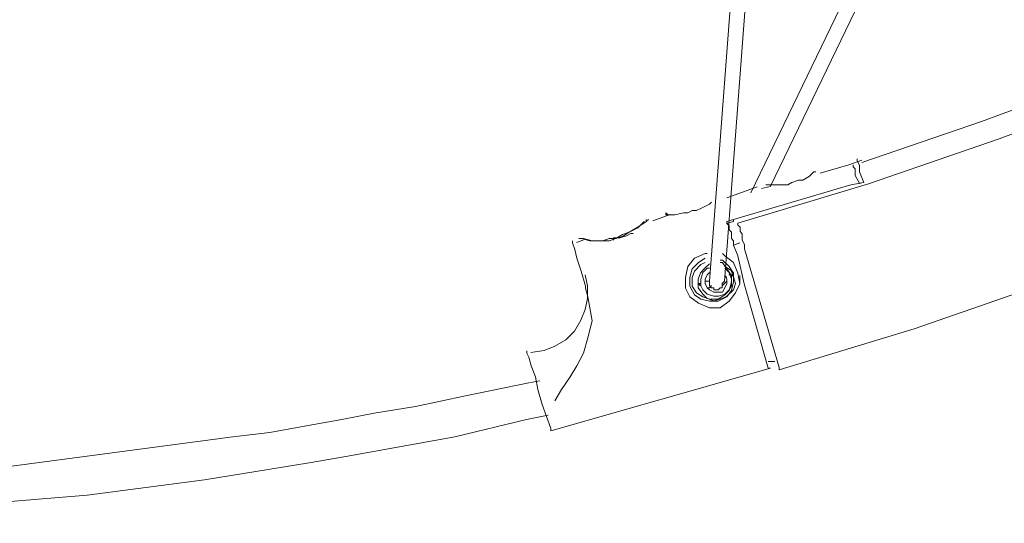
# Model space of a CAD drawing. Header units: millimetres. Extents: x 31.8 to 48.8, y -27.2 to 6.6.
# Tile 59 of 79: x 39.4 to 40.6, y -5.6 to -5. Entities that reach past the tile are written whole.
import ezdxf

# ---------------------------------------------------------------- set-up
doc = ezdxf.new("R2010")
doc.units = ezdxf.units.MM
doc.header["$MEASUREMENT"] = 0
doc.layers.add('Livello 1', color=7, linetype='Continuous', lineweight=0)

msp = doc.modelspace()

# ---------------------------------------------------------------- linework, layer by layer
at = {"layer": 'Livello 1', "color": 250, "lineweight": 5, "true_color": 0x1d1d1b}
for points, knots in [([(44.0971, 1.0021), (44.0971, 1.0021), (44.1348, 0.8373), (44.1348, 0.8373), (44.1348, 0.8373), (44.1695, 0.6696), (44.1695, 0.6696), (44.1695, 0.6696), (44.1966, 0.502), (44.1966, 0.502), (44.1966, 0.502), (44.2206, 0.3343), (44.2206, 0.3343), (44.2206, 0.3343), (44.2366, 0.1641), (44.2366, 0.1641), (44.2366, 0.1641), (44.2474, -0.0062), (44.2474, -0.0062), (44.2474, -0.0062), (44.2555, -0.1764), (44.2555, -0.1764), (44.2555, -0.1764), (44.2555, -0.3466), (44.2555, -0.3466), (44.2555, -0.3466), (44.2501, -0.5168), (44.2501, -0.5168), (44.2501, -0.5168), (44.2393, -0.6871), (44.2393, -0.6871), (44.2393, -0.6871), (44.2233, -0.8573), (44.2233, -0.8573), (44.2233, -0.8573), (44.2043, -1.0248), (44.2043, -1.0248), (44.2043, -1.0248), (44.1777, -1.1951), (44.1777, -1.1951), (44.1777, -1.1951), (44.1454, -1.3599), (44.1454, -1.3599), (44.1454, -1.3599), (44.1079, -1.5276), (44.1079, -1.5276), (44.1079, -1.5276), (44.065, -1.6924), (44.065, -1.6924), (44.065, -1.6924), (44.0167, -1.8548), (44.0167, -1.8548), (44.0167, -1.8548), (43.963, -2.0169), (43.963, -2.0169), (43.963, -2.0169), (43.904, -2.1794), (43.904, -2.1794), (43.904, -2.1794), (43.8397, -2.3361), (43.8397, -2.3361), (43.8397, -2.3361), (43.7724, -2.493), (43.7724, -2.493), (43.7724, -2.493), (43.6977, -2.6474), (43.6977, -2.6474), (43.6977, -2.6474), (43.6198, -2.7964), (43.6198, -2.7964), (43.6198, -2.7964), (43.5365, -2.9452), (43.5365, -2.9452), (43.5365, -2.9452), (43.4482, -3.0915), (43.4482, -3.0915), (43.4482, -3.0915), (43.3541, -3.2353), (43.3541, -3.2353), (43.3541, -3.2353), (43.2577, -3.3762), (43.2577, -3.3762), (43.2577, -3.3762), (43.1556, -3.5119), (43.1556, -3.5119), (43.1556, -3.5119), (43.0484, -3.6476), (43.0484, -3.6476), (43.0484, -3.6476), (42.9384, -3.7778), (42.9384, -3.7778), (42.9384, -3.7778), (42.823, -3.9027), (42.823, -3.9027), (42.823, -3.9027), (42.7052, -4.028), (42.7052, -4.028), (42.7052, -4.028), (42.5817, -4.1449), (42.5817, -4.1449), (42.5817, -4.1449), (42.4557, -4.2621), (42.4557, -4.2621), (42.4557, -4.2621), (42.3268, -4.3739), (42.3268, -4.3739), (42.3268, -4.3739), (42.1927, -4.4802), (42.1927, -4.4802), (42.1927, -4.4802), (42.0559, -4.5814), (42.0559, -4.5814), (42.0559, -4.5814), (41.9166, -4.6796), (41.9166, -4.6796), (41.9166, -4.6796), (41.7716, -4.7753), (41.7716, -4.7753), (41.7716, -4.7753), (41.6267, -4.8631), (41.6267, -4.8631), (41.6267, -4.8631), (41.4766, -4.9482), (41.4766, -4.9482), (41.4766, -4.9482), (41.3235, -5.0282), (41.3235, -5.0282), (41.3235, -5.0282), (41.1709, -5.1024), (41.1709, -5.1024), (41.1709, -5.1024), (41.0124, -5.1715), (41.0124, -5.1715), (41.0124, -5.1715), (40.8543, -5.2383), (40.8543, -5.2383), (40.8543, -5.2383), (40.6934, -5.2968), (40.6934, -5.2968), (40.6934, -5.2968), (40.5324, -5.3526), (40.5324, -5.3526), (40.5324, -5.3526), (40.366, -5.4032), (40.366, -5.4032)], [0, 0, 0, 0, 1, 1, 1, 2, 2, 2, 3, 3, 3, 4, 4, 4, 5, 5, 5, 6, 6, 6, 7, 7, 7, 8, 8, 8, 9, 9, 9, 10, 10, 10, 11, 11, 11, 12, 12, 12, 13, 13, 13, 14, 14, 14, 15, 15, 15, 16, 16, 16, 17, 17, 17, 18, 18, 18, 19, 19, 19, 20, 20, 20, 21, 21, 21, 22, 22, 22, 23, 23, 23, 24, 24, 24, 25, 25, 25, 26, 26, 26, 27, 27, 27, 28, 28, 28, 29, 29, 29, 30, 30, 30, 31, 31, 31, 32, 32, 32, 33, 33, 33, 34, 34, 34, 35, 35, 35, 36, 36, 36, 37, 37, 37, 38, 38, 38, 39, 39, 39, 40, 40, 40, 41, 41, 41, 42, 42, 42, 43, 43, 43, 44, 44, 44, 45, 45, 45, 46, 46, 46, 47, 47, 47, 48, 48, 48, 48]), ([(40.3152, -5.2223), (40.3152, -5.2223), (40.476, -5.1742), (40.476, -5.1742), (40.476, -5.1742), (40.6372, -5.1185), (40.6372, -5.1185), (40.6372, -5.1185), (40.7952, -5.06), (40.7952, -5.06), (40.7952, -5.06), (40.9508, -4.9963), (40.9508, -4.9963), (40.9508, -4.9963), (41.1065, -4.927), (41.1065, -4.927), (41.1065, -4.927), (41.2564, -4.8525), (41.2564, -4.8525), (41.2564, -4.8525), (41.4068, -4.7726), (41.4068, -4.7726), (41.4068, -4.7726), (41.5545, -4.6877), (41.5545, -4.6877), (41.5545, -4.6877), (41.6965, -4.5999), (41.6965, -4.5999), (41.6965, -4.5999), (41.8387, -4.5069), (41.8387, -4.5069), (41.8387, -4.5069), (41.9755, -4.4084), (41.9755, -4.4084), (41.9755, -4.4084), (42.1094, -4.3073), (42.1094, -4.3073), (42.1094, -4.3073), (42.241, -4.2009), (42.241, -4.2009), (42.241, -4.2009), (42.367, -4.0892), (42.367, -4.0892), (42.367, -4.0892), (42.4905, -3.9747), (42.4905, -3.9747), (42.4905, -3.9747), (42.6111, -3.8551), (42.6111, -3.8551), (42.6111, -3.8551), (42.7264, -3.7325), (42.7264, -3.7325), (42.7264, -3.7325), (42.8393, -3.6076), (42.8393, -3.6076), (42.8393, -3.6076), (42.9465, -3.4773), (42.9465, -3.4773), (42.9465, -3.4773), (43.0484, -3.3444), (43.0484, -3.3444), (43.0484, -3.3444), (43.1477, -3.2087), (43.1477, -3.2087), (43.1477, -3.2087), (43.2414, -3.0678), (43.2414, -3.0678), (43.2414, -3.0678), (43.3301, -2.924), (43.3301, -2.924), (43.3301, -2.924), (43.4159, -2.7804), (43.4159, -2.7804), (43.4159, -2.7804), (43.4936, -2.6314), (43.4936, -2.6314), (43.4936, -2.6314), (43.5688, -2.4826), (43.5688, -2.4826), (43.5688, -2.4826), (43.6385, -2.3282), (43.6385, -2.3282), (43.6385, -2.3282), (43.7026, -2.174), (43.7026, -2.174), (43.7026, -2.174), (43.7647, -2.0169), (43.7647, -2.0169), (43.7647, -2.0169), (43.8182, -1.8575), (43.8182, -1.8575), (43.8182, -1.8575), (43.8665, -1.6978), (43.8665, -1.6978), (43.8665, -1.6978), (43.9122, -1.5355), (43.9122, -1.5355), (43.9122, -1.5355), (43.9494, -1.3705), (43.9494, -1.3705), (43.9494, -1.3705), (43.9819, -1.2057), (43.9819, -1.2057), (43.9819, -1.2057), (44.0115, -1.0409), (44.0115, -1.0409), (44.0115, -1.0409), (44.0327, -0.876), (44.0327, -0.876), (44.0327, -0.876), (44.049, -0.7081), (44.049, -0.7081), (44.049, -0.7081), (44.0596, -0.5406), (44.0596, -0.5406), (44.0596, -0.5406), (44.065, -0.373), (44.065, -0.373), (44.065, -0.373), (44.0677, -0.2055), (44.0677, -0.2055), (44.0677, -0.2055), (44.0623, -0.038), (44.0623, -0.038), (44.0623, -0.038), (44.049, 0.1295), (44.049, 0.1295), (44.049, 0.1295), (44.0327, 0.297), (44.0327, 0.297), (44.0327, 0.297), (44.0115, 0.4648), (44.0115, 0.4648), (44.0115, 0.4648), (43.9844, 0.6298), (43.9844, 0.6298), (43.9844, 0.6298), (43.9521, 0.7946), (43.9521, 0.7946), (43.9521, 0.7946), (43.9122, 0.957), (43.9122, 0.957)], [0, 0, 0, 0, 1, 1, 1, 2, 2, 2, 3, 3, 3, 4, 4, 4, 5, 5, 5, 6, 6, 6, 7, 7, 7, 8, 8, 8, 9, 9, 9, 10, 10, 10, 11, 11, 11, 12, 12, 12, 13, 13, 13, 14, 14, 14, 15, 15, 15, 16, 16, 16, 17, 17, 17, 18, 18, 18, 19, 19, 19, 20, 20, 20, 21, 21, 21, 22, 22, 22, 23, 23, 23, 24, 24, 24, 25, 25, 25, 26, 26, 26, 27, 27, 27, 28, 28, 28, 29, 29, 29, 30, 30, 30, 31, 31, 31, 32, 32, 32, 33, 33, 33, 34, 34, 34, 35, 35, 35, 36, 36, 36, 37, 37, 37, 38, 38, 38, 39, 39, 39, 40, 40, 40, 41, 41, 41, 42, 42, 42, 43, 43, 43, 44, 44, 44, 45, 45, 45, 46, 46, 46, 47, 47, 47, 47]), ([(43.9225, 0.7903), (43.9225, 0.7903), (43.9546, 0.6361), (43.9546, 0.6361), (43.9546, 0.6361), (43.9815, 0.4711), (43.9815, 0.4711), (43.9815, 0.4711), (44.0031, 0.3061), (44.0031, 0.3061), (44.0031, 0.3061), (44.0217, 0.1386), (44.0217, 0.1386), (44.0217, 0.1386), (44.0325, -0.029), (44.0325, -0.029), (44.0325, -0.029), (44.0379, -0.194), (44.0379, -0.194), (44.0379, -0.194), (44.0379, -0.3617), (44.0379, -0.3617), (44.0379, -0.3617), (44.0325, -0.5293), (44.0325, -0.5293), (44.0325, -0.5293), (44.0217, -0.6968), (44.0217, -0.6968), (44.0217, -0.6968), (44.0058, -0.8643), (44.0058, -0.8643), (44.0058, -0.8643), (43.9842, -1.0296), (43.9842, -1.0296), (43.9842, -1.0296), (43.9546, -1.1944), (43.9546, -1.1944), (43.9546, -1.1944), (43.9225, -1.3592), (43.9225, -1.3592), (43.9225, -1.3592), (43.8851, -1.5217), (43.8851, -1.5217), (43.8851, -1.5217), (43.8419, -1.6838), (43.8419, -1.6838), (43.8419, -1.6838), (43.7911, -1.8462), (43.7911, -1.8462), (43.7911, -1.8462), (43.7374, -2.0031), (43.7374, -2.0031), (43.7374, -2.0031), (43.6785, -2.1602), (43.6785, -2.1602), (43.6785, -2.1602), (43.6141, -2.3144), (43.6141, -2.3144), (43.6141, -2.3144), (43.5444, -2.4688), (43.5444, -2.4688), (43.5444, -2.4688), (43.4692, -2.6178), (43.4692, -2.6178), (43.4692, -2.6178), (43.3888, -2.7666), (43.3888, -2.7666), (43.3888, -2.7666), (43.3055, -2.9102), (43.3055, -2.9102), (43.3055, -2.9102), (43.217, -3.054), (43.217, -3.054), (43.217, -3.054), (43.1233, -3.1922), (43.1233, -3.1922), (43.1233, -3.1922), (43.024, -3.3279), (43.024, -3.3279), (43.024, -3.3279), (42.9219, -3.4611), (42.9219, -3.4611), (42.9219, -3.4611), (42.8147, -3.5914), (42.8147, -3.5914), (42.8147, -3.5914), (42.7023, -3.7164), (42.7023, -3.7164), (42.7023, -3.7164), (42.5869, -3.8388), (42.5869, -3.8388), (42.5869, -3.8388), (42.4688, -3.956), (42.4688, -3.956), (42.4688, -3.956), (42.3455, -4.0702), (42.3455, -4.0702), (42.3455, -4.0702), (42.2166, -4.182), (42.2166, -4.182), (42.2166, -4.182), (42.0879, -4.2883), (42.0879, -4.2883), (42.0879, -4.2883), (41.9538, -4.3895), (41.9538, -4.3895), (41.9538, -4.3895), (41.8143, -4.4881), (41.8143, -4.4881), (41.8143, -4.4881), (41.675, -4.5811), (41.675, -4.5811), (41.675, -4.5811), (41.5328, -4.6687), (41.5328, -4.6687), (41.5328, -4.6687), (41.3851, -4.7514), (41.3851, -4.7514), (41.3851, -4.7514), (41.235, -4.8313), (41.235, -4.8313), (41.235, -4.8313), (41.0846, -4.9058), (41.0846, -4.9058), (41.0846, -4.9058), (40.9318, -4.9749), (40.9318, -4.9749), (40.9318, -4.9749), (40.7735, -5.0388), (40.7735, -5.0388), (40.7735, -5.0388), (40.6153, -5.0972), (40.6153, -5.0972), (40.6153, -5.0972), (40.4678, -5.1478), (40.4678, -5.1478)], [0, 0, 0, 0, 1, 1, 1, 2, 2, 2, 3, 3, 3, 4, 4, 4, 5, 5, 5, 6, 6, 6, 7, 7, 7, 8, 8, 8, 9, 9, 9, 10, 10, 10, 11, 11, 11, 12, 12, 12, 13, 13, 13, 14, 14, 14, 15, 15, 15, 16, 16, 16, 17, 17, 17, 18, 18, 18, 19, 19, 19, 20, 20, 20, 21, 21, 21, 22, 22, 22, 23, 23, 23, 24, 24, 24, 25, 25, 25, 26, 26, 26, 27, 27, 27, 28, 28, 28, 29, 29, 29, 30, 30, 30, 31, 31, 31, 32, 32, 32, 33, 33, 33, 34, 34, 34, 35, 35, 35, 36, 36, 36, 37, 37, 37, 38, 38, 38, 39, 39, 39, 40, 40, 40, 41, 41, 41, 42, 42, 42, 43, 43, 43, 44, 44, 44, 45, 45, 45, 45]), ([(40.4624, -5.1431), (40.4624, -5.1431), (40.4624, -5.1458), (40.4624, -5.1458), (40.4624, -5.1458), (40.4651, -5.1512), (40.4651, -5.1512), (40.4651, -5.1512), (40.4651, -5.1593), (40.4651, -5.1593), (40.4651, -5.1593), (40.4705, -5.1724), (40.4705, -5.1724)], [0, 0, 0, 0, 1, 1, 1, 2, 2, 2, 3, 3, 3, 4, 4, 4, 4]), ([(40.4653, -5.1742), (40.4653, -5.1742), (40.4599, -5.1638), (40.4599, -5.1638), (40.4599, -5.1638), (40.4599, -5.1557), (40.4599, -5.1557), (40.4599, -5.1557), (40.4572, -5.153), (40.4572, -5.153), (40.4572, -5.153), (40.4572, -5.1505), (40.4572, -5.1505)], [0, 0, 0, 0, 1, 1, 1, 2, 2, 2, 3, 3, 3, 4, 4, 4, 4]), ([(40.4114, -5.1593), (40.4114, -5.1593), (40.4089, -5.1593), (40.4089, -5.1593), (40.4089, -5.1593), (40.4035, -5.1645), (40.4035, -5.1645), (40.4035, -5.1645), (40.3954, -5.1697), (40.3954, -5.1697), (40.3954, -5.1697), (40.3899, -5.1697), (40.3899, -5.1697), (40.3899, -5.1697), (40.3818, -5.1724), (40.3818, -5.1724), (40.3818, -5.1724), (40.3768, -5.1751), (40.3768, -5.1751), (40.3768, -5.1751), (40.3714, -5.1751), (40.3714, -5.1751), (40.3714, -5.1751), (40.3606, -5.1751), (40.3606, -5.1751), (40.3606, -5.1751), (40.3525, -5.1751), (40.3525, -5.1751), (40.3525, -5.1751), (40.3498, -5.1751), (40.3498, -5.1751)], [0, 0, 0, 0, 1, 1, 1, 2, 2, 2, 3, 3, 3, 4, 4, 4, 5, 5, 5, 6, 6, 6, 7, 7, 7, 8, 8, 8, 9, 9, 9, 10, 10, 10, 10]), ([(40.2827, -5.1966), (40.2827, -5.1966), (40.28, -5.1991), (40.28, -5.1991), (40.28, -5.1991), (40.2694, -5.2043), (40.2694, -5.2043), (40.2694, -5.2043), (40.264, -5.207), (40.264, -5.207), (40.264, -5.207), (40.2588, -5.207), (40.2588, -5.207), (40.2588, -5.207), (40.2534, -5.2097), (40.2534, -5.2097), (40.2534, -5.2097), (40.2482, -5.2097), (40.2482, -5.2097), (40.2482, -5.2097), (40.2373, -5.2124), (40.2373, -5.2124), (40.2373, -5.2124), (40.2292, -5.2124), (40.2292, -5.2124), (40.2292, -5.2124), (40.2265, -5.2124), (40.2265, -5.2124), (40.2265, -5.2124), (40.2265, -5.2097), (40.2265, -5.2097)], [0, 0, 0, 0, 1, 1, 1, 2, 2, 2, 3, 3, 3, 4, 4, 4, 5, 5, 5, 6, 6, 6, 7, 7, 7, 8, 8, 8, 9, 9, 9, 10, 10, 10, 10]), ([(40.205, -5.2178), (40.205, -5.2178), (40.205, -5.2178), (40.205, -5.2178), (40.205, -5.2178), (40.2023, -5.2203), (40.2023, -5.2203), (40.2023, -5.2203), (40.1944, -5.2257), (40.1944, -5.2257), (40.1944, -5.2257), (40.1811, -5.2336), (40.1811, -5.2336), (40.1811, -5.2336), (40.173, -5.2363), (40.173, -5.2363), (40.173, -5.2363), (40.1649, -5.2415), (40.1649, -5.2415), (40.1649, -5.2415), (40.1567, -5.2415), (40.1567, -5.2415), (40.1567, -5.2415), (40.1488, -5.2442), (40.1488, -5.2442), (40.1488, -5.2442), (40.1328, -5.2442), (40.1328, -5.2442), (40.1328, -5.2442), (40.122, -5.2415), (40.122, -5.2415), (40.122, -5.2415), (40.1192, -5.2415), (40.1192, -5.2415)], [0, 0, 0, 0, 1, 1, 1, 2, 2, 2, 3, 3, 3, 4, 4, 4, 5, 5, 5, 6, 6, 6, 7, 7, 7, 8, 8, 8, 9, 9, 9, 10, 10, 10, 11, 11, 11, 11]), ([(40.2023, -5.2203), (40.2023, -5.2203), (40.2023, -5.2203), (40.2023, -5.2203), (40.2023, -5.2203), (40.2023, -5.2178), (40.2023, -5.2178)], [0, 0, 0, 0, 1, 1, 1, 2, 2, 2, 2]), ([(40.1247, -5.2415), (40.1247, -5.2415), (40.1355, -5.2442), (40.1355, -5.2442), (40.1355, -5.2442), (40.1488, -5.2442), (40.1488, -5.2442), (40.1488, -5.2442), (40.1567, -5.2442), (40.1567, -5.2442), (40.1567, -5.2442), (40.1649, -5.2415), (40.1649, -5.2415), (40.1649, -5.2415), (40.173, -5.2388), (40.173, -5.2388), (40.173, -5.2388), (40.1811, -5.2336), (40.1811, -5.2336), (40.1811, -5.2336), (40.1917, -5.2284), (40.1917, -5.2284), (40.1917, -5.2284), (40.1996, -5.2203), (40.1996, -5.2203)], [0, 0, 0, 0, 1, 1, 1, 2, 2, 2, 3, 3, 3, 4, 4, 4, 5, 5, 5, 6, 6, 6, 7, 7, 7, 8, 8, 8, 8]), ([(40.3017, -5.2203), (40.3017, -5.2203), (40.3017, -5.223), (40.3017, -5.223), (40.3017, -5.223), (40.3044, -5.2257), (40.3044, -5.2257), (40.3044, -5.2257), (40.3044, -5.2309), (40.3044, -5.2309), (40.3044, -5.2309), (40.3071, -5.2336), (40.3071, -5.2336), (40.3071, -5.2336), (40.3071, -5.2363), (40.3071, -5.2363), (40.3071, -5.2363), (40.3071, -5.2415), (40.3071, -5.2415), (40.3071, -5.2415), (40.3098, -5.2442), (40.3098, -5.2442), (40.3098, -5.2442), (40.3098, -5.2496), (40.3098, -5.2496)], [0, 0, 0, 0, 1, 1, 1, 2, 2, 2, 3, 3, 3, 4, 4, 4, 5, 5, 5, 6, 6, 6, 7, 7, 7, 8, 8, 8, 8]), ([(40.3233, -5.2514), (40.3233, -5.2514), (40.3233, -5.2487), (40.3233, -5.2487), (40.3233, -5.2487), (40.3206, -5.2435), (40.3206, -5.2435), (40.3206, -5.2435), (40.3206, -5.2408), (40.3206, -5.2408), (40.3206, -5.2408), (40.3206, -5.2356), (40.3206, -5.2356), (40.3206, -5.2356), (40.3179, -5.2329), (40.3179, -5.2329), (40.3179, -5.2329), (40.3179, -5.2275), (40.3179, -5.2275), (40.3179, -5.2275), (40.3152, -5.225), (40.3152, -5.225), (40.3152, -5.225), (40.3152, -5.2223), (40.3152, -5.2223)], [0, 0, 0, 0, 1, 1, 1, 2, 2, 2, 3, 3, 3, 4, 4, 4, 5, 5, 5, 6, 6, 6, 7, 7, 7, 8, 8, 8, 8]), ([(40.122, -5.2415), (40.122, -5.2415), (40.122, -5.2415), (40.122, -5.2415), (40.122, -5.2415), (40.1247, -5.2415), (40.1247, -5.2415)], [0, 0, 0, 0, 1, 1, 1, 2, 2, 2, 2]), ([(40.1779, -5.2379), (40.1779, -5.2379), (40.17, -5.2406), (40.17, -5.2406), (40.17, -5.2406), (40.1673, -5.2406), (40.1673, -5.2406), (40.1673, -5.2406), (40.1619, -5.2406), (40.1619, -5.2406), (40.1619, -5.2406), (40.1619, -5.2433), (40.1619, -5.2433)], [0, 0, 0, 0, 1, 1, 1, 2, 2, 2, 3, 3, 3, 4, 4, 4, 4]), ([(40.1861, -5.2352), (40.1861, -5.2352), (40.1834, -5.2352), (40.1834, -5.2352), (40.1834, -5.2352), (40.1779, -5.2379), (40.1779, -5.2379)], [0, 0, 0, 0, 1, 1, 1, 2, 2, 2, 2]), ([(40.1274, -5.3), (40.1274, -5.3), (40.122, -5.2815), (40.122, -5.2815), (40.122, -5.2815), (40.1168, -5.2654), (40.1168, -5.2654), (40.1168, -5.2654), (40.1141, -5.255), (40.1141, -5.255), (40.1141, -5.255), (40.1113, -5.2469), (40.1113, -5.2469), (40.1113, -5.2469), (40.1113, -5.2442), (40.1113, -5.2442)], [0, 0, 0, 0, 1, 1, 1, 2, 2, 2, 3, 3, 3, 4, 4, 4, 5, 5, 5, 5]), ([(40.3233, -5.2541), (40.3233, -5.2541), (40.3233, -5.2541), (40.3233, -5.2541), (40.3233, -5.2541), (40.3233, -5.2514), (40.3233, -5.2514)], [0, 0, 0, 0, 1, 1, 1, 2, 2, 2, 2]), ([(40.2962, -5.26), (40.2962, -5.26), (40.299, -5.2627), (40.299, -5.2627), (40.299, -5.2627), (40.3098, -5.2709), (40.3098, -5.2709), (40.3098, -5.2709), (40.315, -5.2842), (40.315, -5.2842), (40.315, -5.2842), (40.3177, -5.2973), (40.3177, -5.2973), (40.3177, -5.2973), (40.3123, -5.3081), (40.3123, -5.3081), (40.3123, -5.3081), (40.3044, -5.3187), (40.3044, -5.3187), (40.3044, -5.3187), (40.2935, -5.3266), (40.2935, -5.3266), (40.2935, -5.3266), (40.28, -5.3266), (40.28, -5.3266), (40.28, -5.3266), (40.2667, -5.3212), (40.2667, -5.3212), (40.2667, -5.3212), (40.2561, -5.3133), (40.2561, -5.3133), (40.2561, -5.3133), (40.2506, -5.3027), (40.2506, -5.3027), (40.2506, -5.3027), (40.2506, -5.2896), (40.2506, -5.2896), (40.2506, -5.2896), (40.2534, -5.276), (40.2534, -5.276), (40.2534, -5.276), (40.2615, -5.2654), (40.2615, -5.2654), (40.2615, -5.2654), (40.2748, -5.26), (40.2748, -5.26)], [0, 0, 0, 0, 1, 1, 1, 2, 2, 2, 3, 3, 3, 4, 4, 4, 5, 5, 5, 6, 6, 6, 7, 7, 7, 8, 8, 8, 9, 9, 9, 10, 10, 10, 11, 11, 11, 12, 12, 12, 13, 13, 13, 14, 14, 14, 15, 15, 15, 15]), ([(40.2935, -5.2681), (40.2935, -5.2681), (40.2962, -5.2681), (40.2962, -5.2681), (40.2962, -5.2681), (40.3044, -5.276), (40.3044, -5.276), (40.3044, -5.276), (40.3098, -5.2842), (40.3098, -5.2842), (40.3098, -5.2842), (40.3098, -5.2946), (40.3098, -5.2946), (40.3098, -5.2946), (40.3071, -5.3054), (40.3071, -5.3054), (40.3071, -5.3054), (40.3017, -5.3133), (40.3017, -5.3133), (40.3017, -5.3133), (40.2908, -5.3187), (40.2908, -5.3187), (40.2908, -5.3187), (40.28, -5.3187), (40.28, -5.3187), (40.28, -5.3187), (40.2694, -5.316), (40.2694, -5.316), (40.2694, -5.316), (40.2615, -5.3108), (40.2615, -5.3108), (40.2615, -5.3108), (40.2561, -5.3), (40.2561, -5.3), (40.2561, -5.3), (40.2561, -5.2896), (40.2561, -5.2896), (40.2561, -5.2896), (40.2588, -5.2788), (40.2588, -5.2788), (40.2588, -5.2788), (40.2667, -5.2709), (40.2667, -5.2709), (40.2667, -5.2709), (40.2748, -5.2654), (40.2748, -5.2654)], [0, 0, 0, 0, 1, 1, 1, 2, 2, 2, 3, 3, 3, 4, 4, 4, 5, 5, 5, 6, 6, 6, 7, 7, 7, 8, 8, 8, 9, 9, 9, 10, 10, 10, 11, 11, 11, 12, 12, 12, 13, 13, 13, 14, 14, 14, 15, 15, 15, 15]), ([(40.2748, -5.2709), (40.2748, -5.2709), (40.2694, -5.2736), (40.2694, -5.2736), (40.2694, -5.2736), (40.2615, -5.2815), (40.2615, -5.2815), (40.2615, -5.2815), (40.2588, -5.2896), (40.2588, -5.2896), (40.2588, -5.2896), (40.2588, -5.3), (40.2588, -5.3), (40.2588, -5.3), (40.264, -5.3081), (40.264, -5.3081), (40.264, -5.3081), (40.2721, -5.3133), (40.2721, -5.3133), (40.2721, -5.3133), (40.28, -5.316), (40.28, -5.316), (40.28, -5.316), (40.2908, -5.316), (40.2908, -5.316), (40.2908, -5.316), (40.299, -5.3108), (40.299, -5.3108), (40.299, -5.3108), (40.3044, -5.3054), (40.3044, -5.3054), (40.3044, -5.3054), (40.3071, -5.2946), (40.3071, -5.2946), (40.3071, -5.2946), (40.3071, -5.2869), (40.3071, -5.2869), (40.3071, -5.2869), (40.3017, -5.2788), (40.3017, -5.2788), (40.3017, -5.2788), (40.2962, -5.2709), (40.2962, -5.2709), (40.2962, -5.2709), (40.2935, -5.2709), (40.2935, -5.2709)], [0, 0, 0, 0, 1, 1, 1, 2, 2, 2, 3, 3, 3, 4, 4, 4, 5, 5, 5, 6, 6, 6, 7, 7, 7, 8, 8, 8, 9, 9, 9, 10, 10, 10, 11, 11, 11, 12, 12, 12, 13, 13, 13, 14, 14, 14, 15, 15, 15, 15]), ([(40.28, -5.2727), (40.28, -5.2727), (40.2746, -5.2781), (40.2746, -5.2781), (40.2746, -5.2781), (40.2692, -5.2835), (40.2692, -5.2835), (40.2692, -5.2835), (40.2664, -5.2914), (40.2664, -5.2914), (40.2664, -5.2914), (40.2664, -5.302), (40.2664, -5.302), (40.2664, -5.302), (40.2719, -5.3099), (40.2719, -5.3099), (40.2719, -5.3099), (40.2773, -5.3153), (40.2773, -5.3153), (40.2773, -5.3153), (40.2854, -5.318), (40.2854, -5.318), (40.2854, -5.318), (40.296, -5.3153), (40.296, -5.3153), (40.296, -5.3153), (40.3014, -5.3126), (40.3014, -5.3126), (40.3014, -5.3126), (40.3096, -5.3047), (40.3096, -5.3047), (40.3096, -5.3047), (40.3123, -5.2968), (40.3123, -5.2968), (40.3123, -5.2968), (40.3096, -5.2887), (40.3096, -5.2887), (40.3096, -5.2887), (40.3069, -5.2808), (40.3069, -5.2808), (40.3069, -5.2808), (40.2987, -5.2754), (40.2987, -5.2754)], [0, 0, 0, 0, 1, 1, 1, 2, 2, 2, 3, 3, 3, 4, 4, 4, 5, 5, 5, 6, 6, 6, 7, 7, 7, 8, 8, 8, 9, 9, 9, 10, 10, 10, 11, 11, 11, 12, 12, 12, 13, 13, 13, 14, 14, 14, 14]), ([(40.2802, -5.2781), (40.2802, -5.2781), (40.2775, -5.2781), (40.2775, -5.2781), (40.2775, -5.2781), (40.2721, -5.2833), (40.2721, -5.2833), (40.2721, -5.2833), (40.2694, -5.2914), (40.2694, -5.2914), (40.2694, -5.2914), (40.2694, -5.2995), (40.2694, -5.2995), (40.2694, -5.2995), (40.2721, -5.3047), (40.2721, -5.3047), (40.2721, -5.3047), (40.2775, -5.3099), (40.2775, -5.3099), (40.2775, -5.3099), (40.2856, -5.3126), (40.2856, -5.3126), (40.2856, -5.3126), (40.2911, -5.3126), (40.2911, -5.3126), (40.2911, -5.3126), (40.299, -5.3099), (40.299, -5.3099), (40.299, -5.3099), (40.3044, -5.3047), (40.3044, -5.3047), (40.3044, -5.3047), (40.3071, -5.2995), (40.3071, -5.2995), (40.3071, -5.2995), (40.3071, -5.2914), (40.3071, -5.2914)], [0, 0, 0, 0, 1, 1, 1, 2, 2, 2, 3, 3, 3, 4, 4, 4, 5, 5, 5, 6, 6, 6, 7, 7, 7, 8, 8, 8, 9, 9, 9, 10, 10, 10, 11, 11, 11, 12, 12, 12, 12]), ([(40.3071, -5.2914), (40.3071, -5.2914), (40.3044, -5.2833), (40.3044, -5.2833), (40.3044, -5.2833), (40.299, -5.2781), (40.299, -5.2781)], [0, 0, 0, 0, 1, 1, 1, 2, 2, 2, 2]), ([(40.1271, -5.2862), (40.1271, -5.2862), (40.1299, -5.2995), (40.1299, -5.2995), (40.1299, -5.2995), (40.1299, -5.3153), (40.1299, -5.3153), (40.1299, -5.3153), (40.1271, -5.3289), (40.1271, -5.3289), (40.1271, -5.3289), (40.1217, -5.342), (40.1217, -5.342), (40.1217, -5.342), (40.1138, -5.3553), (40.1138, -5.3553), (40.1138, -5.3553), (40.103, -5.3661), (40.103, -5.3661), (40.103, -5.3661), (40.0894, -5.3738), (40.0894, -5.3738), (40.0894, -5.3738), (40.0764, -5.3792), (40.0764, -5.3792)], [0, 0, 0, 0, 1, 1, 1, 2, 2, 2, 3, 3, 3, 4, 4, 4, 5, 5, 5, 6, 6, 6, 7, 7, 7, 8, 8, 8, 8]), ([(40.2802, -5.2833), (40.2802, -5.2833), (40.2775, -5.286), (40.2775, -5.286), (40.2775, -5.286), (40.2748, -5.2914), (40.2748, -5.2914), (40.2748, -5.2914), (40.2748, -5.2968), (40.2748, -5.2968), (40.2748, -5.2968), (40.2775, -5.3022), (40.2775, -5.3022), (40.2775, -5.3022), (40.2802, -5.3047), (40.2802, -5.3047), (40.2802, -5.3047), (40.2856, -5.3074), (40.2856, -5.3074), (40.2856, -5.3074), (40.2911, -5.3074), (40.2911, -5.3074), (40.2911, -5.3074), (40.2962, -5.3074), (40.2962, -5.3074), (40.2962, -5.3074), (40.299, -5.3022), (40.299, -5.3022), (40.299, -5.3022), (40.3017, -5.2968), (40.3017, -5.2968), (40.3017, -5.2968), (40.3017, -5.2914), (40.3017, -5.2914)], [0, 0, 0, 0, 1, 1, 1, 2, 2, 2, 3, 3, 3, 4, 4, 4, 5, 5, 5, 6, 6, 6, 7, 7, 7, 8, 8, 8, 9, 9, 9, 10, 10, 10, 11, 11, 11, 11]), ([(40.3177, -5.2973), (40.3177, -5.2973), (40.3177, -5.2946), (40.3177, -5.2946), (40.3177, -5.2946), (40.3177, -5.2869), (40.3177, -5.2869)], [0, 0, 0, 0, 1, 1, 1, 2, 2, 2, 2]), ([(40.1274, -5.3027), (40.1274, -5.3027), (40.1274, -5.3027), (40.1274, -5.3027), (40.1274, -5.3027), (40.1274, -5.3), (40.1274, -5.3)], [0, 0, 0, 0, 1, 1, 1, 2, 2, 2, 2]), ([(40.2664, -5.2968), (40.2664, -5.2968), (40.2664, -5.2968), (40.2664, -5.2968), (40.2664, -5.2968), (40.2692, -5.2968), (40.2692, -5.2968)], [0, 0, 0, 0, 1, 1, 1, 2, 2, 2, 2]), ([(40.2827, -5.2993), (40.2827, -5.2993), (40.28, -5.302), (40.28, -5.302), (40.28, -5.302), (40.2773, -5.302), (40.2773, -5.302)], [0, 0, 0, 0, 1, 1, 1, 2, 2, 2, 2]), ([(40.28, -5.2941), (40.28, -5.2941), (40.28, -5.2968), (40.28, -5.2968), (40.28, -5.2968), (40.28, -5.2995), (40.28, -5.2995), (40.28, -5.2995), (40.2827, -5.302), (40.2827, -5.302), (40.2827, -5.302), (40.2854, -5.302), (40.2854, -5.302), (40.2854, -5.302), (40.2854, -5.3045), (40.2854, -5.3045), (40.2854, -5.3045), (40.2881, -5.3045), (40.2881, -5.3045)], [0, 0, 0, 0, 1, 1, 1, 2, 2, 2, 3, 3, 3, 4, 4, 4, 5, 5, 5, 6, 6, 6, 6]), ([(40.2881, -5.3045), (40.2881, -5.3045), (40.2908, -5.3045), (40.2908, -5.3045), (40.2908, -5.3045), (40.2933, -5.302), (40.2933, -5.302), (40.2933, -5.302), (40.296, -5.302), (40.296, -5.302), (40.296, -5.302), (40.296, -5.2995), (40.296, -5.2995), (40.296, -5.2995), (40.296, -5.2968), (40.296, -5.2968), (40.296, -5.2968), (40.2987, -5.2941), (40.2987, -5.2941)], [0, 0, 0, 0, 1, 1, 1, 2, 2, 2, 3, 3, 3, 4, 4, 4, 5, 5, 5, 6, 6, 6, 6]), ([(40.3014, -5.2941), (40.3014, -5.2941), (40.3014, -5.2941), (40.3014, -5.2941), (40.3014, -5.2941), (40.2987, -5.2968), (40.2987, -5.2968)], [0, 0, 0, 0, 1, 1, 1, 2, 2, 2, 2]), ([(40.1301, -5.3133), (40.1301, -5.3133), (40.1328, -5.3266), (40.1328, -5.3266), (40.1328, -5.3266), (40.1355, -5.3426), (40.1355, -5.3426), (40.1355, -5.3426), (40.1301, -5.3639), (40.1301, -5.3639), (40.1301, -5.3639), (40.1247, -5.3824), (40.1247, -5.3824), (40.1247, -5.3824), (40.1168, -5.3984), (40.1168, -5.3984), (40.1168, -5.3984), (40.1086, -5.4117), (40.1086, -5.4117), (40.1086, -5.4117), (40.0978, -5.4275), (40.0978, -5.4275), (40.0978, -5.4275), (40.0897, -5.4411), (40.0897, -5.4411)], [0, 0, 0, 0, 1, 1, 1, 2, 2, 2, 3, 3, 3, 4, 4, 4, 5, 5, 5, 6, 6, 6, 7, 7, 7, 8, 8, 8, 8]), ([(40.0739, -5.446), (40.0739, -5.446), (40.0684, -5.4275), (40.0684, -5.4275), (40.0684, -5.4275), (40.0657, -5.4117), (40.0657, -5.4117), (40.0657, -5.4117), (40.0603, -5.3984), (40.0603, -5.3984), (40.0603, -5.3984), (40.0576, -5.3876), (40.0576, -5.3876), (40.0576, -5.3876), (40.0549, -5.3824), (40.0549, -5.3824), (40.0549, -5.3824), (40.0549, -5.3799), (40.0549, -5.3799)], [0, 0, 0, 0, 1, 1, 1, 2, 2, 2, 3, 3, 3, 4, 4, 4, 5, 5, 5, 6, 6, 6, 6]), ([(40.366, -5.4032), (40.366, -5.4032), (40.366, -5.4032), (40.366, -5.4032), (40.366, -5.4032), (40.366, -5.4004), (40.366, -5.4004)], [0, 0, 0, 0, 1, 1, 1, 2, 2, 2, 2]), ([(40.0709, -5.4165), (40.0709, -5.4165), (40.0574, -5.4192), (40.0574, -5.4192), (40.0574, -5.4192), (39.9795, -5.4352), (39.9795, -5.4352), (39.9795, -5.4352), (39.9179, -5.4483), (39.9179, -5.4483), (39.9179, -5.4483), (39.8668, -5.4564), (39.8668, -5.4564), (39.8668, -5.4564), (39.8269, -5.4643), (39.8269, -5.4643), (39.8269, -5.4643), (39.781, -5.4725), (39.781, -5.4725), (39.781, -5.4725), (39.7381, -5.4804), (39.7381, -5.4804), (39.7381, -5.4804), (39.6925, -5.4856), (39.6925, -5.4856), (39.6925, -5.4856), (39.4108, -5.5228), (39.4108, -5.5228), (39.4108, -5.5228), (39.1563, -5.5415), (39.1563, -5.5415), (39.1563, -5.5415), (38.8987, -5.547), (38.8987, -5.547), (38.8987, -5.547), (38.5741, -5.5388), (38.5741, -5.5388), (38.5741, -5.5388), (38.2521, -5.5097), (38.2521, -5.5097), (38.2521, -5.5097), (38.1101, -5.491), (38.1101, -5.491), (38.1101, -5.491), (37.9814, -5.4698), (37.9814, -5.4698), (37.9814, -5.4698), (37.9358, -5.4619), (37.9358, -5.4619), (37.9358, -5.4619), (37.8769, -5.451), (37.8769, -5.451), (37.8769, -5.451), (37.8044, -5.4379), (37.8044, -5.4379), (37.8044, -5.4379), (37.7157, -5.4165), (37.7157, -5.4165), (37.7157, -5.4165), (37.7049, -5.4165), (37.7049, -5.4165)], [0, 0, 0, 0, 1, 1, 1, 2, 2, 2, 3, 3, 3, 4, 4, 4, 5, 5, 5, 6, 6, 6, 7, 7, 7, 8, 8, 8, 9, 9, 9, 10, 10, 10, 11, 11, 11, 12, 12, 12, 13, 13, 13, 14, 14, 14, 15, 15, 15, 16, 16, 16, 17, 17, 17, 18, 18, 18, 19, 19, 19, 20, 20, 20, 20]), ([(37.6918, -5.4591), (37.6918, -5.4591), (37.6918, -5.4591), (37.6918, -5.4591), (37.6918, -5.4591), (37.7695, -5.4752), (37.7695, -5.4752), (37.7695, -5.4752), (37.8338, -5.4883), (37.8338, -5.4883), (37.8338, -5.4883), (37.8819, -5.4991), (37.8819, -5.4991), (37.8819, -5.4991), (37.925, -5.507), (37.925, -5.507), (37.925, -5.507), (37.9706, -5.5149), (37.9706, -5.5149), (37.9706, -5.5149), (38.0135, -5.5228), (38.0135, -5.5228), (38.0135, -5.5228), (38.0591, -5.5282), (38.0591, -5.5282), (38.0591, -5.5282), (38.3461, -5.5655), (38.3461, -5.5655), (38.3461, -5.5655), (38.601, -5.584), (38.601, -5.584), (38.601, -5.584), (38.8586, -5.5921), (38.8586, -5.5921), (38.8586, -5.5921), (39.1884, -5.584), (39.1884, -5.584), (39.1884, -5.584), (39.5131, -5.5574), (39.5131, -5.5574), (39.5131, -5.5574), (39.6576, -5.5388), (39.6576, -5.5388), (39.6576, -5.5388), (39.7865, -5.5176), (39.7865, -5.5176), (39.7865, -5.5176), (39.8321, -5.5097), (39.8321, -5.5097), (39.8321, -5.5097), (39.8912, -5.4991), (39.8912, -5.4991), (39.8912, -5.4991), (39.9662, -5.4856), (39.9662, -5.4856), (39.9662, -5.4856), (40.0547, -5.4643), (40.0547, -5.4643), (40.0547, -5.4643), (40.0815, -5.4591), (40.0815, -5.4591)], [0, 0, 0, 0, 1, 1, 1, 2, 2, 2, 3, 3, 3, 4, 4, 4, 5, 5, 5, 6, 6, 6, 7, 7, 7, 8, 8, 8, 9, 9, 9, 10, 10, 10, 11, 11, 11, 12, 12, 12, 13, 13, 13, 14, 14, 14, 15, 15, 15, 16, 16, 16, 17, 17, 17, 18, 18, 18, 19, 19, 19, 20, 20, 20, 20]), ([(40.0845, -5.4781), (40.0845, -5.4781), (40.0845, -5.4781), (40.0845, -5.4781), (40.0845, -5.4781), (40.0845, -5.4754), (40.0845, -5.4754)], [0, 0, 0, 0, 1, 1, 1, 2, 2, 2, 2])]:
    msp.add_open_spline(points, degree=3, knots=knots, dxfattribs=at)
for points in [[(40.2987, -5.2941), (40.2987, -5.2941), (40.5401, -2.097), (40.5401, -2.097)], [(40.5213, -2.1128), (40.5213, -2.1128), (40.28, -5.2941), (40.28, -5.2941)], [(41.4547, -2.8603), (41.4547, -2.8603), (40.331, -5.1851), (40.331, -5.1851)], [(40.3552, -5.1769), (40.3552, -5.1769), (41.4709, -2.8682), (41.4709, -2.8682)], [(40.4678, -5.1451), (40.4678, -5.1451), (40.4518, -5.1505), (40.4518, -5.1505)], [(40.4518, -5.1505), (40.4518, -5.1505), (40.4168, -5.1609), (40.4168, -5.1609)], [(40.3391, -5.1778), (40.3391, -5.1778), (40.3017, -5.1912), (40.3017, -5.1912)], [(40.4543, -5.1751), (40.4543, -5.1751), (40.3098, -5.2178), (40.3098, -5.2178)], [(40.3552, -5.1772), (40.3552, -5.1772), (40.3443, -5.1796), (40.3443, -5.1796)], [(40.4705, -5.1724), (40.4705, -5.1724), (40.4543, -5.1751), (40.4543, -5.1751)], [(40.2023, -5.2178), (40.2023, -5.2178), (40.2023, -5.2203), (40.2023, -5.2203)], [(40.2317, -5.2117), (40.2317, -5.2117), (40.2102, -5.2196), (40.2102, -5.2196)], [(40.2265, -5.2097), (40.2265, -5.2097), (40.2292, -5.2124), (40.2292, -5.2124)], [(40.3098, -5.2178), (40.3098, -5.2178), (40.3017, -5.2203), (40.3017, -5.2203)], [(40.3098, -5.2178), (40.3098, -5.2178), (40.3098, -5.2203), (40.3098, -5.2203)], [(40.3017, -5.223), (40.3017, -5.223), (40.3098, -5.2203), (40.3098, -5.2203)], [(40.1244, -5.2435), (40.1244, -5.2435), (40.1163, -5.2462), (40.1163, -5.2462)], [(40.3098, -5.2496), (40.3098, -5.2496), (40.3177, -5.2469), (40.3177, -5.2469)], [(40.3098, -5.2496), (40.3098, -5.2496), (40.315, -5.2627), (40.315, -5.2627)], [(40.3233, -5.2541), (40.3233, -5.2541), (40.366, -5.4004), (40.366, -5.4004)], [(40.2748, -5.26), (40.2748, -5.26), (40.2775, -5.26), (40.2775, -5.26)], [(40.315, -5.2627), (40.315, -5.2627), (40.3229, -5.2973), (40.3229, -5.2973)], [(40.2987, -5.2887), (40.2987, -5.2887), (40.3014, -5.2887), (40.3014, -5.2887)], [(40.3017, -5.2914), (40.3017, -5.2914), (40.299, -5.286), (40.299, -5.286)], [(40.3042, -5.2862), (40.3042, -5.2862), (40.3096, -5.2862), (40.3096, -5.2862)], [(40.3069, -5.2887), (40.3069, -5.2887), (40.3096, -5.286), (40.3096, -5.286)], [(40.1301, -5.3133), (40.1301, -5.3133), (40.1274, -5.3027), (40.1274, -5.3027)], [(40.2664, -5.2968), (40.2664, -5.2968), (40.2692, -5.2995), (40.2692, -5.2995)], [(40.2746, -5.2941), (40.2746, -5.2941), (40.28, -5.2941), (40.28, -5.2941)], [(40.296, -5.2995), (40.296, -5.2995), (40.2987, -5.2968), (40.2987, -5.2968)], [(40.3229, -5.2973), (40.3229, -5.2973), (40.3525, -5.4011), (40.3525, -5.4011)], [(40.0764, -5.3792), (40.0764, -5.3792), (40.0601, -5.3819), (40.0601, -5.3819)], [(40.3525, -5.393), (40.3525, -5.393), (40.3606, -5.393), (40.3606, -5.393)], [(40.3552, -5.4011), (40.3552, -5.4011), (40.0845, -5.4781), (40.0845, -5.4781)], [(40.3525, -5.4011), (40.3525, -5.4011), (40.3552, -5.4011), (40.3552, -5.4011)], [(40.0845, -5.4754), (40.0845, -5.4754), (40.0739, -5.446), (40.0739, -5.446)]]:
    msp.add_open_spline(points, degree=3, dxfattribs=at)

doc.saveas('drawing.dxf')
